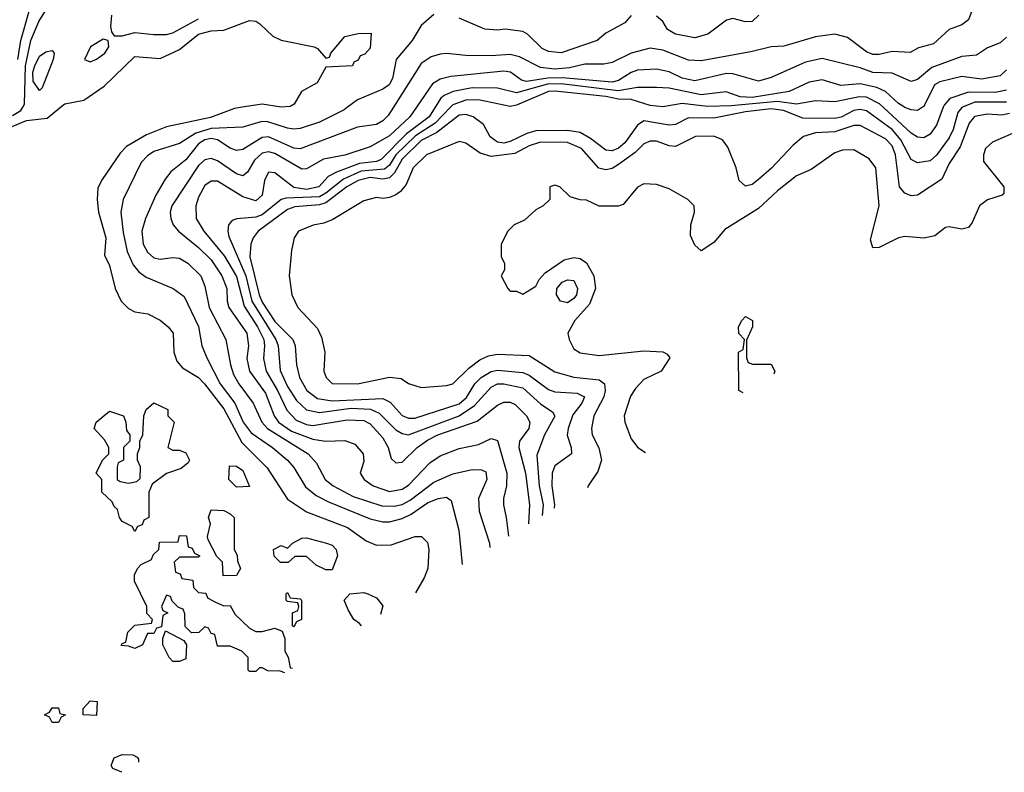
# Model space of a CAD drawing. Header units: inches. Extents: x 2348341 to 2479810, y 460419 to 613669.
# Tile 16 of 256: x 2392068 to 2395163, y 467909 to 470275. Entities that reach past the tile are written whole.
import ezdxf

# ---------------------------------------------------------------- set-up
doc = ezdxf.new("R2010")
doc.units = ezdxf.units.IN
doc.header["$MEASUREMENT"] = 0
doc.layers.add('C3496', color=7, linetype='Continuous')
doc.layers.add('C3497', color=7, linetype='Continuous')

msp = doc.modelspace()

# ---------------------------------------------------------------- linework, layer by layer
at = {"layer": 'C3496', "color": 2}
for points, elevation in [([(2392021.2, 469930), (2392090, 469958.3), (2392154.5, 469965.5), (2392196.7, 470000)], 82), ([(2392045.4, 469974.6), (2392072.1, 469990), (2392077.9, 470000)], 86), ([(2392767.4, 470000), (2392743.7, 469996.3), (2392668.2, 469968.2), (2392530, 469938.4), (2392466.9, 469913.1), (2392403.4, 469876.6), (2392383.9, 469856.1), (2392327.1, 469772.9), (2392313.8, 469746.2), (2392311.7, 469710), (2392316, 469670), (2392338.7, 469590), (2392334.8, 469534.8), (2392350, 469502), (2392368, 469430), (2392386.8, 469390), (2392410, 469366.8), (2392430, 469357.3), (2392470.5, 469350.5), (2392510, 469330.8), (2392534.8, 469310), (2392550.4, 469290), (2392553, 469230), (2392562, 469202), (2392580.3, 469180.3), (2392630, 469150.4), (2392648.8, 469130), (2392710, 469052.2), (2392766.2, 468946.2), (2392845.9, 468865.9), (2392910, 468768.2), (2392970, 468728.2), (2393098.6, 468678.6), (2393157.3, 468637.3), (2393190, 468623), (2393235.9, 468624.1), (2393310.8, 468650.8), (2393330.7, 468650.7), (2393350, 468632), (2393354, 468610), (2393350.6, 468550), (2393339.9, 468520.1), (2393312.4, 468473.1)], 82), ([(2393098.2, 470000), (2393087.6, 469992.4), (2393010, 469952.8), (2392950, 469933.7), (2392930, 469931.1), (2392910, 469934.7), (2392844.5, 469955.5), (2392826, 469954), (2392770, 469936.9), (2392670, 469933.4), (2392621.9, 469918.1), (2392570, 469886.3), (2392490, 469860.5), (2392470, 469847.6), (2392450, 469826), (2392393.4, 469710), (2392386.4, 469670), (2392393.7, 469606.3), (2392406.1, 469546.1), (2392424.8, 469504.8), (2392443, 469483), (2392466, 469466), (2392550.3, 469430.4), (2392585.1, 469405.1), (2392630, 469311), (2392640.5, 469250), (2392657.1, 469210), (2392698.3, 469130), (2392744.7, 469070), (2392770.3, 469010), (2392795.9, 468975.9), (2392862.4, 468930), (2392910.4, 468890), (2392930, 468867.7), (2392966.4, 468806.4), (2392999.5, 468779.5), (2393039, 468759), (2393170, 468706), (2393210, 468696.9), (2393230, 468696.9), (2393270, 468707.4), (2393298.9, 468721.1), (2393350, 468756), (2393384, 468770), (2393410, 468774.4), (2393424.1, 468764.1), (2393448.2, 468670), (2393459.3, 468562.9)], 86), ([(2393242.8, 470000), (2393226.1, 469973.9), (2393210, 469957), (2393190, 469945.6), (2393130, 469937.4), (2392950, 469869.7), (2392930, 469871.2), (2392850, 469907.4), (2392830, 469904.7), (2392770, 469867.6), (2392750, 469864.5), (2392730, 469871.8), (2392690, 469897.2), (2392670, 469901.4), (2392650, 469897.7), (2392630, 469885.4), (2392590, 469834.7), (2392543.1, 469796.9), (2392525.7, 469774.3), (2392496.3, 469723.7), (2392463.1, 469650), (2392452.2, 469610), (2392456.4, 469570), (2392470, 469544.9), (2392490, 469526.7), (2392510, 469522.4), (2392550, 469528), (2392570, 469525.5), (2392596.3, 469510), (2392637.1, 469470), (2392650, 469438), (2392664, 469370), (2392715.8, 469270), (2392730.3, 469190), (2392740, 469160), (2392756.5, 469130), (2392802, 469070), (2392828.9, 469010), (2392847.2, 468990), (2392974.9, 468910), (2393001.4, 468881.4), (2393028.2, 468830), (2393053, 468810), (2393116.7, 468776.7), (2393206.5, 468746.5), (2393245.7, 468745.7), (2393270, 468751.3), (2393295.1, 468764.9), (2393370, 468821.7), (2393430, 468847.2), (2393490, 468861.3), (2393519.9, 468859.9), (2393533.4, 468853.4), (2393536.4, 468830), (2393510.4, 468770), (2393512.7, 468730), (2393544.4, 468630), (2393546.1, 468615.9)], 90), ([(2393314.9, 470000), (2393294, 469970), (2393230, 469909.8), (2393170, 469875.1), (2393090, 469849.7), (2393023, 469837), (2392970, 469806.6), (2392954.9, 469805.1), (2392870, 469854.5), (2392850, 469859.8), (2392830, 469855.6), (2392806.6, 469833.4), (2392784.2, 469795.8), (2392770, 469784.7), (2392750, 469791.1), (2392690, 469831.3), (2392670, 469838.7), (2392650, 469835.1), (2392630, 469816.9), (2392546.7, 469690), (2392541.6, 469670), (2392543, 469650), (2392550.5, 469630), (2392567.7, 469610), (2392630, 469559.5), (2392670, 469520.3), (2392703.6, 469470), (2392719.5, 469430), (2392720.3, 469390), (2392725.3, 469370), (2392782, 469290), (2392787.2, 469250), (2392781.7, 469210), (2392790.3, 469170), (2392840.7, 469100.7), (2392867.9, 469030), (2392881.7, 469010), (2392922.1, 468982.1), (2392990, 468956.9), (2393029.7, 468950.3), (2393090, 468952.7), (2393121.1, 468941.1), (2393147.3, 468910), (2393150, 468886), (2393138.8, 468850), (2393150.8, 468830), (2393178.8, 468810), (2393230, 468792.2), (2393270, 468798.9), (2393290, 468811.8), (2393357.8, 468882.2), (2393390, 468904.4), (2393450, 468926.7), (2393510, 468939.5), (2393550, 468959.1), (2393570, 468952), (2393599.5, 468850), (2393598.4, 468810), (2393588.4, 468770), (2393588.4, 468750), (2393597.6, 468710), (2393604.5, 468651.6)], 94), ([(2393373.8, 470000), (2393354.7, 469970), (2393283.9, 469916.1), (2393203.9, 469836.1), (2393190, 469829.2), (2393136.4, 469823.6), (2393064, 469796), (2393038.2, 469781.8), (2393008, 469750), (2392970, 469741), (2392930, 469748), (2392870, 469794), (2392850, 469796), (2392837.1, 469770), (2392830, 469724), (2392810, 469706), (2392770, 469718), (2392690, 469767.6), (2392670, 469767.3), (2392650, 469754.5), (2392630, 469717.2), (2392622, 469690), (2392623.1, 469650), (2392646.7, 469610), (2392711.4, 469531.4), (2392750, 469468.4), (2392774.2, 469374.2), (2392815.8, 469310), (2392835, 469270), (2392838, 469250), (2392834, 469210), (2392843.2, 469170), (2392878.8, 469110), (2392907.8, 469047.8), (2392936.7, 469016.7), (2392970, 469002.2), (2392990, 468999.7), (2393097.3, 469017.3), (2393150, 469015.6), (2393170, 469004.4), (2393210, 468960.5), (2393226.4, 468930), (2393235.5, 468895.5), (2393250, 468882), (2393270, 468884), (2393317.6, 468930), (2393350, 468953.8), (2393382.7, 468970), (2393506.4, 469013.6), (2393570, 469063.1), (2393590, 469072.8), (2393610, 469072.9), (2393625.7, 469065.7), (2393661.6, 469030), (2393671.8, 469010), (2393668.7, 468990), (2393638.9, 468950), (2393636.9, 468930), (2393658, 468850), (2393670.2, 468750), (2393667.1, 468689.8)], 98), ([(2393422.6, 470000), (2393374.2, 469950), (2393311.8, 469910), (2393250.9, 469850), (2393230, 469818), (2393214.5, 469805.5), (2393141, 469799), (2393086.4, 469773.6), (2393030.5, 469729.5), (2393010, 469718.6), (2392905.3, 469714.7), (2392890, 469709.8), (2392830, 469662), (2392810, 469654.8), (2392750.4, 469649.6), (2392735.5, 469644.5), (2392724.9, 469630), (2392722.4, 469610), (2392726, 469594), (2392778.8, 469470), (2392797.7, 469390), (2392873.4, 469270), (2392880.2, 469250), (2392887.3, 469172.7), (2392910, 469122.4), (2392937.8, 469077.8), (2392970, 469048.9), (2393010, 469040.7), (2393110, 469054.3), (2393170.8, 469050.8), (2393198, 469038), (2393250, 468986.3), (2393270, 468974.3), (2393290, 468970.2), (2393450, 469030.2), (2393497.4, 469062.6), (2393550, 469120.4), (2393570, 469130.3), (2393589.8, 469130.2), (2393650, 469117.4), (2393706.4, 469066.4), (2393742.8, 469042.8), (2393750, 469029), (2393717.6, 468970), (2393693.3, 468906.7), (2393700.7, 468810), (2393713.7, 468750), (2393710.3, 468716.2)], 102), ([(2395032, 470000), (2395030, 469999.2), (2395016.4, 469983.6), (2395002, 469930), (2394990, 469903.6), (2394950, 469849.6), (2394930, 469831.6), (2394890, 469825.1), (2394870, 469836.2), (2394837.5, 469897.5), (2394810.4, 469930.4), (2394730, 469988.5), (2394710, 469992.9), (2394690, 469989.8), (2394650, 469968.8), (2394630, 469964.5), (2394530, 469965.6), (2394469.4, 469990), (2394430, 469995.2), (2394350, 469986), (2394250, 469965.6), (2394170, 469966.9), (2394130, 469945.4), (2394110, 469944), (2394030, 469956.9), (2394010, 469943.6), (2393970, 469888.3), (2393950, 469871.1), (2393930, 469863.1), (2393910, 469865.4), (2393862, 469902), (2393830, 469920.3), (2393790, 469927.2), (2393690, 469926.2), (2393662.3, 469917.7), (2393610, 469892), (2393590, 469887.2), (2393570, 469889.8), (2393547.2, 469907.2), (2393526, 469946), (2393494, 469970), (2393470, 469977.4), (2393450, 469974.7), (2393378.9, 469921.1), (2393330, 469895.4), (2393270, 469836.5), (2393246.6, 469793.4), (2393230, 469777.8), (2393210, 469774.3), (2393170, 469778.7), (2393132.4, 469770), (2393096, 469750), (2393030, 469699.8), (2393010, 469693.1), (2392932.9, 469687.1), (2392910, 469678.7), (2392818, 469610), (2392801.6, 469590), (2392794.4, 469570), (2392792, 469530), (2392821.1, 469410), (2392830, 469387), (2392870, 469326.3), (2392926.7, 469270), (2392934, 469250), (2392938, 469190), (2392947.4, 469150), (2392970.4, 469110), (2393004.4, 469084.5), (2393050, 469076.5), (2393210, 469084), (2393233.1, 469073.1), (2393270, 469030.4), (2393290, 469022.6), (2393310, 469022.6), (2393450, 469067.1), (2393472.3, 469087.7), (2393499.2, 469130), (2393519.1, 469150), (2393550, 469169.2), (2393570, 469173), (2393650, 469165.8), (2393670, 469157.8), (2393730, 469113.1), (2393750, 469105.7), (2393820.6, 469100.6), (2393843, 469090), (2393835.3, 469070), (2393807.1, 469032.9), (2393791.7, 468990), (2393788.8, 468968.8), (2393802, 468930), (2393802.8, 468910), (2393750, 468872.3), (2393741.7, 468850), (2393740.8, 468810), (2393749.3, 468750), (2393748.5, 468739.6)], 106), ([(2394971, 470000), (2394950, 469943.7), (2394930, 469915.1), (2394910, 469904.2), (2394890, 469906), (2394870, 469918.7), (2394782, 470000)], 102), ([(2394905.9, 470000), (2394890, 469989.6), (2394870, 469991.5), (2394850, 469999.7), (2394849.4, 470000)], 98), ([(2395179.4, 469980.6), (2395155.5, 469975.5), (2395110, 469978.3), (2395069.3, 469970.7), (2395052.2, 469950), (2395024.3, 469875.7), (2394990, 469822.7), (2394966.4, 469773.6), (2394890, 469723.6), (2394870, 469721.6), (2394850, 469729.4), (2394833.6, 469750), (2394821.2, 469850), (2394810, 469878.7), (2394790, 469900.5), (2394710, 469943), (2394690, 469943.1), (2394630, 469923.1), (2394570, 469919.7), (2394532.2, 469907.8), (2394499, 469881), (2394431, 469809), (2394390, 469773.3), (2394370, 469756.9), (2394350, 469751.8), (2394329.8, 469769.8), (2394320.5, 469810), (2394294.3, 469874.3), (2394277.3, 469897.2), (2394250, 469909.6), (2394192.1, 469907.9), (2394130, 469877), (2394110, 469878.4), (2394070, 469893.6), (2394050, 469893.6), (2394030, 469884.5), (2394002.6, 469857.4), (2393950, 469819.7), (2393930, 469807.3), (2393910, 469802.9), (2393888.3, 469808.3), (2393834, 469870), (2393790, 469889.7), (2393704.7, 469890), (2393670, 469878.3), (2393624.9, 469855), (2393550, 469845.6), (2393515.6, 469855.6), (2393470, 469886.6), (2393450, 469892), (2393347.3, 469850), (2393304.9, 469810), (2393282.8, 469757.2), (2393264.9, 469735.1), (2393250, 469725.2), (2393230, 469716), (2393210, 469712.7), (2393190, 469716), (2393150, 469706), (2393052.8, 469647.2), (2393024.5, 469635.5), (2392990.7, 469629.3), (2392944.7, 469610), (2392930.9, 469589.1), (2392922.8, 469550), (2392914.8, 469470), (2392924, 469410), (2392942.8, 469370), (2393004.1, 469304.1), (2393016.7, 469276.7), (2393027.3, 469230), (2393024, 469170), (2393031, 469150), (2393050, 469131), (2393130, 469130.7), (2393230, 469151), (2393267.1, 469147.1), (2393290, 469131.3), (2393330, 469118.8), (2393410, 469125.5), (2393430, 469130.8), (2393480.1, 469179.9), (2393514.5, 469205.5), (2393542, 469218), (2393570, 469223.8), (2393670, 469219.3), (2393750, 469168.5), (2393810, 469151.8), (2393890, 469143.1), (2393906, 469130), (2393908.8, 469110), (2393904.6, 469090), (2393872.7, 469030), (2393865.5, 468990), (2393868, 468970), (2393889, 468929), (2393897, 468890), (2393885.3, 468854.7), (2393854.8, 468810), (2393853, 468803.4)], 110), ([(2395212.5, 469927.5), (2395126, 469890), (2395104, 469870), (2395097.3, 469850), (2395097.3, 469830), (2395162, 469750), (2395162, 469730), (2395156, 469724), (2395110, 469709), (2395084.7, 469690), (2395062, 469638), (2395050, 469622), (2395030, 469617.2), (2394990, 469624), (2394978, 469622), (2394944.7, 469595.3), (2394910, 469588.7), (2394850, 469594), (2394830, 469589), (2394770, 469559), (2394750, 469558), (2394742.7, 469582.7), (2394769.6, 469690), (2394759.5, 469810), (2394738.3, 469838.3), (2394690, 469866.6), (2394654.6, 469865.4), (2394630, 469857), (2394555.9, 469804.1), (2394510, 469784), (2394450, 469737.2), (2394390, 469681.2), (2394284.5, 469615.5), (2394250, 469575.3), (2394210, 469548.7), (2394190, 469566), (2394176.4, 469596.4), (2394177.2, 469630), (2394189, 469670), (2394188, 469690), (2394168, 469710), (2394110, 469744), (2394070, 469757.2), (2394030, 469759), (2394010, 469748.7), (2393965.4, 469694.6), (2393948.9, 469688.9), (2393890, 469688.7), (2393850, 469708), (2393830, 469708.7), (2393798, 469718), (2393766, 469750), (2393750, 469755.3), (2393734, 469750), (2393734, 469710), (2393714, 469690), (2393690, 469678), (2393655.3, 469644.7), (2393622, 469630), (2393602, 469610), (2393582, 469570), (2393582, 469530), (2393592, 469510), (2393591.6, 469488.4), (2393582, 469470), (2393602, 469430), (2393610, 469422), (2393630, 469422), (2393650, 469412), (2393690, 469438), (2393701.2, 469458.8), (2393720.1, 469479.9), (2393779.5, 469520.5), (2393810, 469528), (2393830, 469524), (2393850, 469511), (2393873, 469470), (2393877.6, 469430), (2393859.5, 469380.5), (2393813.4, 469330), (2393791, 469290), (2393794.8, 469270), (2393810, 469241), (2393830, 469227.7), (2393890, 469219.3), (2394030, 469234), (2394090, 469231), (2394103.6, 469223.6), (2394112, 469212), (2394084.7, 469170), (2394030, 469144), (2394003.8, 469116.2), (2393988.5, 469091.5), (2393967.7, 469030), (2393970.7, 469010), (2393990, 468958), (2394010.7, 468930.7), (2394034.7, 468914.4)], 114), ([(2394342.1, 469102.1), (2394329, 469109), (2394328, 469230), (2394342, 469238), (2394346, 469270), (2394328.4, 469288.4), (2394328, 469310), (2394338, 469330), (2394350, 469342), (2394372, 469330), (2394372, 469310), (2394352.7, 469267.3), (2394352.7, 469212.7), (2394358, 469198), (2394372, 469192)], 114), ([(2394372, 469192), (2394430, 469192), (2394442, 469170), (2394438.4, 469161)], 114), ([(2392901.5, 468222.2), (2392887.3, 468227.3), (2392848, 468228), (2392830, 468238), (2392822, 468238), (2392810, 468226), (2392790, 468226), (2392786, 468230), (2392786, 468270), (2392766, 468290), (2392730, 468306), (2392690, 468306), (2392682, 468342), (2392670, 468346), (2392662, 468362), (2392650, 468366), (2392631.6, 468348.4), (2392608, 468348), (2392588, 468368), (2392587.3, 468407.3), (2392582, 468422), (2392567.3, 468427.3), (2392547.3, 468447.3), (2392542, 468462), (2392530, 468466), (2392514, 468430), (2392518, 468418), (2392534, 468410), (2392518, 468402), (2392514, 468366), (2392498, 468362), (2392490, 468346), (2392470, 468346), (2392454, 468310), (2392430, 468298), (2392410, 468306), (2392387.3, 468307.3), (2392390, 468314), (2392402, 468318), (2392408, 468350), (2392430, 468372), (2392482, 468378), (2392486, 468390), (2392468, 468408), (2392468, 468430), (2392428.7, 468510), (2392428.7, 468530), (2392438, 468550), (2392450, 468562), (2392482, 468578), (2392487.3, 468592.7), (2392506, 468610), (2392507.3, 468632.7), (2392566, 468634), (2392570, 468654), (2392592.7, 468652.7), (2392598, 468618), (2392610, 468614), (2392618, 468598), (2392634, 468590), (2392630, 468586), (2392570, 468586), (2392554, 468570), (2392558, 468538), (2392572.7, 468532.7), (2392578, 468518), (2392612.7, 468512.7), (2392614, 468490), (2392630, 468474), (2392652.7, 468472.7), (2392658, 468458), (2392683.6, 468443.6), (2392710, 468432), (2392730, 468434), (2392745.4, 468405.4), (2392790, 468362), (2392810, 468352), (2392830, 468352), (2392870, 468362), (2392892.7, 468352.7), (2392902, 468330), (2392902, 468290), (2392911.6, 468271.6), (2392918, 468238), (2392925.8, 468237)], 78), ([(2393142.4, 468369.3), (2393136.5, 468376.5), (2393118, 468390), (2393100.4, 468420.4), (2393088, 468450), (2393106, 468470), (2393150, 468474), (2393162, 468470), (2393190, 468458), (2393210, 468432), (2393201.8, 468405.6)], 78), ([(2392389, 467909.1), (2392361.2, 467921.2), (2392355.3, 467930), (2392365.6, 467954.4), (2392390, 467964.7), (2392423.6, 467963.6), (2392436.9, 467956.9), (2392442, 467950), (2392442, 467941.5)], 78)]:
    msp.add_lwpolyline(points, dxfattribs=dict(at, elevation=elevation))
for points, elevation in [([(2393790, 469385.4), (2393767.6, 469390), (2393755.1, 469410), (2393756.9, 469430), (2393773.2, 469450), (2393790, 469457), (2393810, 469454.9), (2393821.3, 469430), (2393818.7, 469410), (2393810, 469398.4)], 110), ([(2392550, 468922), (2392570, 468922), (2392590, 468914), (2392602, 468890), (2392598, 468882), (2392575.3, 468864.7), (2392530, 468848.7), (2392484.7, 468815.3), (2392474, 468790), (2392474, 468710), (2392458, 468702), (2392452.7, 468687.3), (2392438, 468682), (2392430, 468666), (2392422, 468682), (2392390, 468698), (2392382, 468710), (2392375.3, 468735.3), (2392364.7, 468744.7), (2392359, 468759), (2392326, 468790), (2392326, 468830), (2392308.7, 468850), (2392328.7, 468890), (2392348, 468910), (2392348, 468930), (2392334.6, 468954.6), (2392302, 468990), (2392308, 469010), (2392350, 469044.7), (2392394, 469030), (2392402, 469010), (2392403.6, 468983.6), (2392414, 468970), (2392414, 468950), (2392394, 468930), (2392394, 468890), (2392378, 468882), (2392374, 468870), (2392374, 468830), (2392383.6, 468823.6), (2392410, 468818), (2392436.4, 468823.6), (2392447.3, 468832.7), (2392448, 468870), (2392438, 468890), (2392438, 468910), (2392446, 468930), (2392446, 468950), (2392455.3, 468970), (2392458, 469030), (2392466, 469050), (2392490, 469071), (2392534, 469050), (2392534, 469030), (2392554, 469010), (2392534, 468930)], 78), ([(2392750, 468806), (2392726, 468830), (2392727.3, 468872.7), (2392750, 468872), (2392770, 468858), (2392790, 468808)], 78), ([(2392707.3, 468527.3), (2392706, 468570), (2392687.3, 468587.3), (2392660.4, 468640.4), (2392658, 468650), (2392668, 468690), (2392662, 468710), (2392670, 468734), (2392710, 468732), (2392730, 468722), (2392742, 468710), (2392742, 468610), (2392751.6, 468591.6), (2392752.7, 468572.7), (2392762, 468550), (2392750, 468528)], 78), ([(2393030, 468546), (2393000.2, 468560.2), (2392970, 468588), (2392932.7, 468587.3), (2392911.6, 468568.4), (2392888.4, 468568.4), (2392868.4, 468588.4), (2392866, 468610), (2392890, 468622), (2392910, 468614), (2392926, 468630), (2392954.6, 468645.4), (2392970, 468646), (2393032, 468630), (2393050, 468622.8), (2393062.8, 468610), (2393066.8, 468590), (2393050, 468546)], 78), ([(2392930, 468366), (2392926, 468370), (2392926, 468410), (2392942, 468418), (2392946, 468430), (2392942, 468442), (2392910, 468446), (2392906, 468450), (2392906, 468470), (2392910, 468474), (2392918, 468458), (2392950, 468454), (2392954, 468450), (2392954, 468390), (2392938, 468382)], 78), ([(2392550, 468258), (2392538, 468270), (2392518, 468310), (2392518, 468330), (2392526, 468354), (2392583.6, 468323.6), (2392592, 468310), (2392590, 468266), (2392570, 468258)], 78), ([(2392310, 468088), (2392268, 468090), (2392268, 468110), (2392290, 468134), (2392311.6, 468131.6)], 78), ([(2392170, 468066), (2392162, 468082), (2392146, 468090), (2392162, 468098), (2392170, 468112), (2392190, 468112), (2392194, 468094), (2392212, 468090), (2392198, 468082), (2392190, 468066)], 78)]:
    msp.add_lwpolyline(points, close=True, dxfattribs=dict(at, elevation=elevation))
at = {"layer": 'C3497', "color": 2}
for points, elevation in [([(2392077.9, 470000), (2392083.7, 470010), (2392086.2, 470130), (2392103.5, 470210), (2392128.4, 470270), (2392166.3, 470330)], 86), ([(2395070, 470328), (2395050, 470275.3), (2395030, 470259), (2394990, 470244), (2394940.5, 470199.5), (2394893, 470187), (2394867.5, 470172.5), (2394810, 470175.6), (2394770, 470166), (2394750, 470166.3), (2394730, 470174.5), (2394670, 470219.5), (2394630, 470229.6), (2394570, 470221.3), (2394470, 470191.8), (2394430, 470189.5), (2394366.1, 470173.9), (2394210, 470146.3), (2394170, 470148), (2394090, 470179.7), (2394050, 470186.3), (2393990, 470169.7), (2393930, 470140.7), (2393904.4, 470135.6), (2393844.8, 470135.2), (2393796, 470124), (2393750, 470119.3), (2393704.8, 470124.8), (2393638.7, 470158.7), (2393610, 470165.4), (2393550, 470161.3), (2393470, 470162.9), (2393410, 470169.5), (2393390, 470167), (2393361.1, 470158.9), (2393330, 470137.2), (2393242.8, 470000)], 90), ([(2392062.8, 470150), (2392071.2, 470210), (2392098, 470302)], 90), ([(2392196.7, 470000), (2392209.5, 470010.5), (2392270, 470022), (2392333.6, 470066.4), (2392430, 470159.1), (2392510, 470153.4), (2392570, 470181.6), (2392630, 470230.3), (2392670, 470240.3), (2392710, 470242.4), (2392790, 470272.7), (2392810, 470270.6), (2392822.8, 470262.8), (2392863.8, 470223.8), (2392890.5, 470210.5), (2392994, 470190), (2393004.7, 470184.7), (2393030, 470154), (2393042, 470158), (2393046, 470170), (2393090, 470222), (2393131.6, 470231.6), (2393172.7, 470232.7), (2393170, 470186), (2393152.7, 470167.3), (2393138, 470162), (2393132, 470148), (2393118, 470142), (2393114, 470130), (2393030, 470126), (2393003.6, 470076.4), (2392954, 470050), (2392931.3, 470010), (2392918, 470002), (2392890, 470000.7), (2392830, 470009.7), (2392767.4, 470000)], 82), ([(2392357.1, 470290), (2392354, 470254), (2392356.9, 470236.9), (2392364.7, 470224.7), (2392390, 470224.9), (2392430, 470235.5), (2392490, 470228.5), (2392530, 470228.8), (2392550, 470233.7), (2392630, 470277.8)], 86), ([(2393370, 470292), (2393330, 470257), (2393301.3, 470210), (2393251.8, 470150), (2393239.6, 470090), (2393229.1, 470070.9), (2393210, 470057.4), (2393130, 470022.9), (2393098.2, 470000)], 86), ([(2393990, 470288.7), (2393970, 470265.2), (2393910, 470232.7), (2393882.8, 470210), (2393770, 470171.6), (2393730, 470175.8), (2393710, 470185.1), (2393664.5, 470230), (2393650, 470238.3), (2393594.4, 470245.6), (2393570, 470242), (2393530, 470245.1), (2393450, 470280.5)], 86), ([(2394391, 470290), (2394370, 470269.2), (2394350, 470268.7), (2394310, 470279), (2394290, 470274), (2394231, 470230), (2394190, 470218.4), (2394129, 470230), (2394104.4, 470244.4), (2394089.3, 470270), (2394070, 470286.6)], 86), ([(2395170, 470220.7), (2395150, 470202.9), (2395110, 470187), (2395076, 470164), (2395030, 470159.7), (2394935, 470125), (2394890, 470087.6), (2394870, 470080.7), (2394810, 470107.6), (2394750, 470109.8), (2394710, 470124.4), (2394590, 470153.3), (2394537.7, 470142.2), (2394430, 470094), (2394390, 470082), (2394310, 470105.4), (2394290, 470105.7), (2394190, 470083.5), (2394150, 470091.1), (2394110, 470111.2), (2394070, 470119.7), (2394010, 470116.9), (2393990, 470109.7), (2393950, 470084.2), (2393930, 470078.4), (2393772.8, 470092.8), (2393728.4, 470091.6), (2393661.5, 470081.5), (2393645, 470085), (2393610.8, 470110.8), (2393590, 470113.5), (2393423, 470097), (2393390, 470088.3), (2393366.2, 470073.8), (2393314.9, 470000)], 94), ([(2395170, 470118), (2395150, 470098.4), (2395091.5, 470088.5), (2395030, 470096.9), (2394959.9, 470080.1), (2394943.7, 470070), (2394910, 470002.7), (2394905.9, 470000)], 98), ([(2394849.4, 470000), (2394830, 470011.5), (2394790, 470049.7), (2394762.2, 470062.2), (2394710, 470073.3), (2394648.7, 470068.7), (2394590, 470086.3), (2394550, 470078.9), (2394486.8, 470050), (2394370.7, 470030.7), (2394332.9, 470032.9), (2394288.4, 470048.4), (2394210, 470039.3), (2394110, 470059.7), (2394070, 470062.6), (2394010, 470062.2), (2393948.8, 470051.2), (2393770, 470073.6), (2393727.4, 470072.6), (2393630, 470045), (2393570, 470059.7), (2393490, 470061.6), (2393430.2, 470049.8), (2393402.6, 470037.4), (2393391.8, 470028.2), (2393373.8, 470000)], 98), ([(2394782, 470000), (2394770.6, 470010.6), (2394730, 470031.8), (2394707.5, 470032.5), (2394630, 470017.4), (2394570, 470020.5), (2394510.2, 470009.8), (2394450, 470018.3), (2394304.1, 470004.1), (2394230, 470002.5), (2394150, 470011.9), (2394090, 470001.1), (2394050, 470005.1), (2393990, 470024.1), (2393950, 470025.3), (2393910, 470034.1), (2393750, 470051.1), (2393730, 470049.7), (2393630, 470007), (2393610, 470002.4), (2393510, 470023.5), (2393470, 470022.5), (2393430, 470007.7), (2393422.6, 470000)], 102), ([(2395170, 470054), (2395133.9, 470046.1), (2395050, 470047.1), (2394992.2, 470027.8), (2394973.5, 470006.5), (2394971, 470000)], 102), ([(2395170, 470015.5), (2395070, 470015.7), (2395032, 470000)], 106)]:
    msp.add_lwpolyline(points, dxfattribs=dict(at, elevation=elevation))
for points, elevation in [([(2392330, 470214), (2392291, 470190), (2392272, 470150), (2392290, 470142.8), (2392310, 470151), (2392336, 470170), (2392348.7, 470190), (2392346, 470210)], 86), ([(2392130, 470053.2), (2392110, 470082), (2392109.9, 470110), (2392115.8, 470130), (2392130, 470160.4), (2392150, 470174.4), (2392170, 470178.8), (2392176.3, 470170), (2392173.7, 470150), (2392138.4, 470061.6)], 82)]:
    msp.add_lwpolyline(points, close=True, dxfattribs=dict(at, elevation=elevation))

doc.saveas('drawing.dxf')
